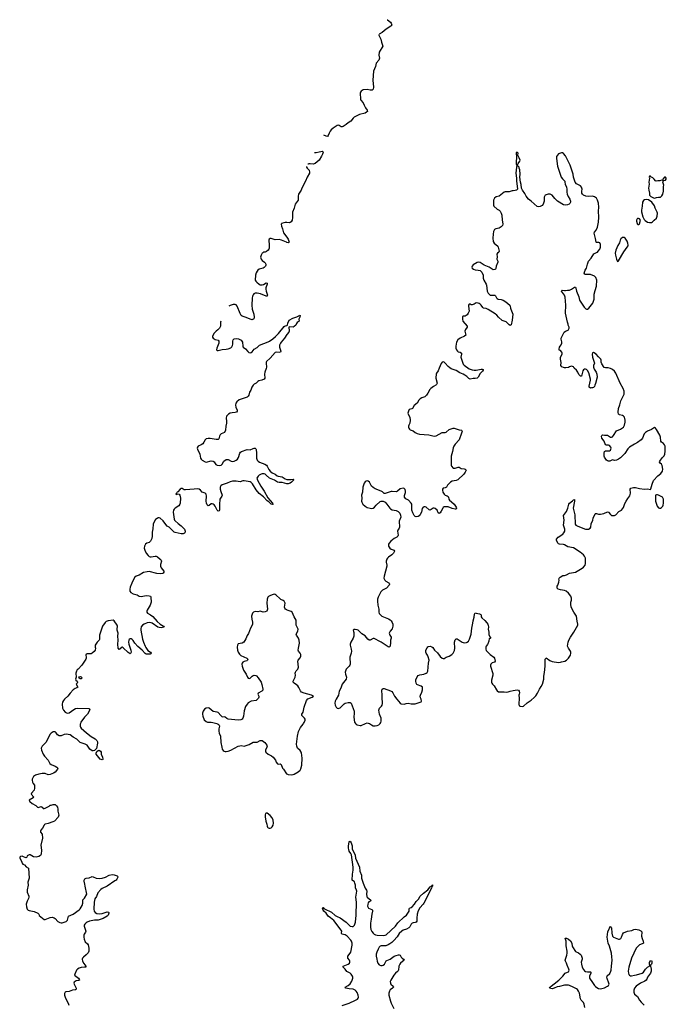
# Model space of a CAD drawing. Header units: inches. Extents: x 1550860 to 1685816, y 509127 to 640511.
# Tile 8 of 91: x 1564660 to 1577589, y 544385 to 564081. Entities that reach past the tile are written whole.
import ezdxf

# ---------------------------------------------------------------- set-up
doc = ezdxf.new("R2010")
doc.units = ezdxf.units.IN
doc.header["$MEASUREMENT"] = 0
for name, color, linetype in [('B5564', 7, 'Continuous'), ('B5565', 7, 'Continuous'), ('B5566', 7, 'Continuous'), ('B5574', 7, 'Continuous'), ('B5575', 7, 'Continuous'), ('B5576', 7, 'Continuous')]:
    doc.layers.add(name, color=color, linetype=linetype)

msp = doc.modelspace()

# ---------------------------------------------------------------- linework, layer by layer
at = {"layer": 'B5564', "color": 6}
for points, elevation in [([(1565875, 550000), (1565872, 549990), (1565870, 549950), (1565876, 549930), (1565890, 549908), (1565945, 549865), (1565996, 549816), (1566090, 549741), (1566170, 549697), (1566204, 549664), (1566216, 549636), (1566218, 549610), (1566195, 549505), (1566179, 549481), (1566156, 549464), (1566130, 549458), (1566110, 549459), (1566065, 549490), (1566010, 549570), (1565970, 549591), (1565870, 549622), (1565804, 549690), (1565730, 549730), (1565670, 549773), (1565630, 549785), (1565589, 549791), (1565550, 549782), (1565490, 549758), (1565450, 549757), (1565414, 549774), (1565390, 549814), (1565370, 549834), (1565350, 549839), (1565327, 549833), (1565291, 549810), (1565270, 549789), (1565214, 549690), (1565190, 549630), (1565111, 549550), (1565091, 549510), (1565098, 549470), (1565132, 549392), (1565158, 549350), (1565232, 549272), (1565262, 549202), (1565290, 549180), (1565370, 549150), (1565405, 549130), (1565421, 549110), (1565416, 549090), (1565370, 549029), (1565338, 549010), (1565270, 548985), (1565230, 548977), (1565170, 548999), (1565110, 549002), (1565045, 548990), (1564978, 548970), (1564936, 548944), (1564911, 548890), (1564908, 548870), (1564915, 548830), (1564930, 548799), (1564953, 548770), (1564959, 548710), (1564950, 548670), (1564893, 548610), (1564889, 548590), (1564946, 548530), (1564927, 548513), (1564851, 548470), (1564854, 548450), (1564860, 548440), (1564910, 548399), (1564980, 548360), (1565018, 548330), (1565030, 548325), (1565050, 548327), (1565070, 548338), (1565090, 548341), (1565110, 548326), (1565130, 548302), (1565150, 548303), (1565170, 548311), (1565248, 548350), (1565270, 548372), (1565290, 548371), (1565330, 548383), (1565370, 548379), (1565397, 548357), (1565414, 548330), (1565425, 548290), (1565426, 548250), (1565442, 548170), (1565439, 548150), (1565430, 548129), (1565353, 548050), (1565324, 548036), (1565230, 548005), (1565171, 547990), (1565159, 547981), (1565149, 547971), (1565113, 547907), (1565082, 547870), (1565074, 547850), (1565075, 547830), (1565108, 547788), (1565113, 547710), (1565080, 547570), (1565094, 547470), (1565090, 547390), (1565076, 547364), (1565041, 547339), (1564990, 547326), (1564937, 547337), (1564870, 547373), (1564850, 547376), (1564810, 547355), (1564803, 547330), (1564790, 547317), (1564770, 547321), (1564738, 547338), (1564710, 547346), (1564679, 547341), (1564661, 547330), (1564660, 547310), (1564698, 547250), (1564711, 547211), (1564726, 547190), (1564755, 547175), (1564790, 547134), (1564833, 547110), (1564848, 546910), (1564824, 546830), (1564830, 546770), (1564808, 546672), (1564808, 546652), (1564811, 546629), (1564842, 546550), (1564843, 546530), (1564838, 546502), (1564810, 546450), (1564792, 546390), (1564793, 546333), (1564810, 546291), (1564831, 546271), (1564850, 546259), (1564950, 546244), (1565025, 546210), (1565043, 546190), (1565050, 546165), (1565150, 546083), (1565170, 546081), (1565270, 546122), (1565308, 546128), (1565330, 546125), (1565350, 546117), (1565370, 546102), (1565424, 546044), (1565461, 546021), (1565490, 546014), (1565510, 546014), (1565550, 546025), (1565590, 546044), (1565615, 546070), (1565639, 546150), (1565730, 546190), (1565850, 546272), (1565870, 546292), (1565910, 546359), (1565926, 546410), (1565926, 546474), (1565953, 546507), (1566003, 546590), (1565968, 546748), (1565963, 546790), (1565947, 546850), (1565949, 546871), (1565965, 546895), (1565990, 546908), (1566050, 546917), (1566110, 546941), (1566130, 546938), (1566190, 546909), (1566250, 546904), (1566310, 546908), (1566373, 546927), (1566450, 546971), (1566510, 546980), (1566550, 546976), (1566610, 546955), (1566619, 546950), (1566625, 546930), (1566605, 546890), (1566587, 546870), (1566562, 546858), (1566407, 546750), (1566310, 546701), (1566281, 546679), (1566224, 546616), (1566198, 546542), (1566163, 546497), (1566146, 546430), (1566144, 546290), (1566150, 546250), (1566170, 546219), (1566203, 546203), (1566255, 546195), (1566310, 546200), (1566412, 546232), (1566438, 546230), (1566444, 546224), (1566445, 546210), (1566428, 546170), (1566408, 546150), (1566330, 546100), (1566230, 546070), (1566154, 546066), (1566053, 546047), (1566012, 546030), (1565990, 546014), (1565963, 545990), (1565952, 545970), (1565949, 545950), (1565954, 545930), (1565980, 545850), (1565976, 545830), (1565949, 545791), (1565943, 545770), (1565941, 545730), (1565946, 545690), (1565970, 545638), (1566016, 545596), (1566030, 545574), (1566045, 545505), (1566043, 545450), (1566030, 545416), (1565990, 545373), (1565933, 545330), (1565915, 545310), (1565907, 545290), (1565913, 545250), (1565942, 545202), (1565983, 545150), (1565983, 545130), (1565955, 545125), (1565890, 545124), (1565848, 545110), (1565818, 545090), (1565799, 545070), (1565761, 544990), (1565757, 544970), (1565835, 544910), (1565850, 544890), (1565854, 544870), (1565838, 544862), (1565790, 544855), (1565750, 544829), (1565744, 544810), (1565748, 544790), (1565787, 544710), (1565790, 544690), (1565782, 544678), (1565768, 544672), (1565715, 544665), (1565650, 544644), (1565583, 544637), (1565567, 544630), (1565557, 544603), (1565558, 544570), (1565577, 544510), (1565629, 544409), (1565643, 544370)], 600), ([(1568604, 550000), (1568610, 549998), (1568630, 549988), (1568651, 549970), (1568656, 549950), (1568644, 549896), (1568641, 549850), (1568650, 549810), (1568676, 549750), (1568681, 549621), (1568705, 549530), (1568711, 549490), (1568730, 549461), (1568748, 549448), (1568770, 549441), (1568790, 549440), (1568831, 549451), (1568881, 549470), (1569030, 549548), (1569061, 549559), (1569090, 549563), (1569150, 549552), (1569170, 549555), (1569250, 549582), (1569330, 549627), (1569350, 549632), (1569410, 549630), (1569470, 549661), (1569490, 549665), (1569510, 549660), (1569564, 549624), (1569602, 549570), (1569605, 549550), (1569600, 549530), (1569578, 549470), (1569576, 549450), (1569584, 549430), (1569630, 549392), (1569693, 549353), (1569726, 549326), (1569772, 549272), (1569791, 549230), (1569817, 549197), (1569830, 549188), (1569870, 549194), (1569890, 549181), (1569912, 549112), (1569932, 549092), (1569998, 548998), (1570000, 548997)], 700)]:
    msp.add_lwpolyline(points, dxfattribs=dict(at, elevation=elevation))
for points, elevation in [([(1566310, 549273), (1566270, 549292), (1566188, 549388), (1566188, 549412), (1566200, 549440), (1566230, 549465), (1566250, 549466), (1566273, 549450), (1566288, 549430), (1566292, 549390), (1566319, 549330), (1566323, 549290), (1566320, 549280)], 600), ([(1569588, 548212), (1569577, 548203), (1569565, 548175), (1569566, 548135), (1569584, 548050), (1569604, 547990), (1569610, 547950), (1569618, 547930), (1569630, 547917), (1569650, 547908), (1569670, 547909), (1569690, 547918), (1569710, 547934), (1569730, 547970), (1569735, 548010), (1569727, 548070), (1569710, 548115), (1569670, 548163), (1569610, 548209)], 700)]:
    msp.add_lwpolyline(points, close=True, dxfattribs=dict(at, elevation=elevation))
at = {"layer": 'B5565', "color": 6}
for points, elevation in [([(1569895, 560000), (1569886, 559990), (1569893, 559950), (1569916, 559896), (1569938, 559818), (1570000, 559730)], 600), ([(1570000, 559626), (1569992, 559628), (1569893, 559673), (1569850, 559686), (1569770, 559680), (1569690, 559705), (1569670, 559707), (1569650, 559693), (1569643, 559670), (1569650, 559570), (1569649, 559511), (1569639, 559490), (1569625, 559470), (1569596, 559444), (1569570, 559434), (1569532, 559428), (1569520, 559420), (1569509, 559410), (1569485, 559370), (1569477, 559330), (1569485, 559290), (1569505, 559265), (1569553, 559233), (1569570, 559216), (1569579, 559190), (1569580, 559170), (1569574, 559150), (1569550, 559121), (1569530, 559110), (1569451, 559089), (1569425, 559070), (1569410, 559052), (1569390, 559016), (1569374, 558970), (1569371, 558870), (1569379, 558850), (1569399, 558830), (1569450, 558789), (1569470, 558779), (1569490, 558776), (1569510, 558778), (1569534, 558786), (1569590, 558817), (1569610, 558812), (1569610, 558788), (1569584, 558716), (1569581, 558690), (1569587, 558650), (1569609, 558590), (1569613, 558570), (1569610, 558559), (1569606, 558554), (1569590, 558550), (1569477, 558597), (1569408, 558612), (1569369, 558611), (1569344, 558596), (1569330, 558580), (1569318, 558550), (1569310, 558510), (1569302, 558370), (1569310, 558290), (1569345, 558190), (1569348, 558132), (1569340, 558100), (1569332, 558088), (1569318, 558082), (1569310, 558080), (1569290, 558085), (1569170, 558134), (1569110, 558150), (1569090, 558166), (1569070, 558203), (1569010, 558350), (1568990, 558375), (1568970, 558384), (1568930, 558382), (1568870, 558362), (1568845, 558348)], 600), ([(1568681, 558053), (1568676, 558030), (1568672, 557948), (1568657, 557910), (1568625, 557875), (1568590, 557849), (1568551, 557810), (1568516, 557750), (1568516, 557730), (1568531, 557710), (1568570, 557685), (1568628, 557668), (1568641, 557650), (1568639, 557610), (1568599, 557510), (1568598, 557478), (1568610, 557465), (1568630, 557463), (1568710, 557486), (1568790, 557489), (1568830, 557495), (1568884, 557516), (1568904, 557536), (1568918, 557562), (1568924, 557590), (1568921, 557650), (1568930, 557678), (1568950, 557697), (1568990, 557705), (1569036, 557696), (1569091, 557670), (1569114, 557630), (1569120, 557550), (1569128, 557528), (1569177, 557497), (1569223, 557443), (1569245, 557425), (1569270, 557419), (1569290, 557424), (1569310, 557439), (1569351, 557489), (1569410, 557527), (1569452, 557568), (1569630, 557635), (1569657, 557650), (1569721, 557699), (1569774, 557746), (1569833, 557807), (1569950, 557946), (1569970, 557958), (1570000, 557965)], 600), ([(1570000, 557782), (1569999, 557781), (1569953, 557710), (1569887, 557633), (1569872, 557610), (1569858, 557570), (1569856, 557530), (1569880, 557450), (1569876, 557430), (1569850, 557424), (1569790, 557430), (1569770, 557422), (1569670, 557311), (1569597, 557243), (1569590, 557230), (1569589, 557210), (1569597, 557130), (1569590, 557101), (1569559, 557030), (1569555, 556990), (1569563, 556910), (1569550, 556890), (1569501, 556870), (1569442, 556858), (1569419, 556841), (1569390, 556812), (1569350, 556791), (1569326, 556770), (1569301, 556730), (1569282, 556670), (1569257, 556630), (1569244, 556570), (1569231, 556549), (1569207, 556533), (1569130, 556503), (1569050, 556476), (1569001, 556439), (1568984, 556410), (1568977, 556370), (1568982, 556330), (1569007, 556270), (1569010, 556250), (1568997, 556230), (1568970, 556222), (1568910, 556219), (1568871, 556209), (1568832, 556188), (1568798, 556150), (1568789, 556110), (1568798, 556050), (1568798, 556010), (1568781, 555950), (1568773, 555867), (1568754, 555826), (1568690, 555794), (1568670, 555779), (1568654, 555750), (1568644, 555696), (1568630, 555682), (1568590, 555683), (1568470, 555704), (1568430, 555705), (1568390, 555697), (1568370, 555678), (1568345, 555630), (1568320, 555600), (1568290, 555574), (1568231, 555550), (1568216, 555530), (1568210, 555510), (1568219, 555470), (1568250, 555424), (1568264, 555390), (1568278, 555310), (1568288, 555288), (1568309, 555270), (1568370, 555236), (1568390, 555232), (1568490, 555254), (1568530, 555253), (1568550, 555236), (1568566, 555206), (1568585, 555185), (1568610, 555169), (1568650, 555162), (1568690, 555173), (1568710, 555192), (1568745, 555250), (1568790, 555281), (1568810, 555286), (1568830, 555283), (1568889, 555249), (1568910, 555244), (1568950, 555249), (1568990, 555267), (1569014, 555290), (1569035, 555325), (1569063, 555410), (1569078, 555430), (1569096, 555444), (1569210, 555485), (1569270, 555476), (1569330, 555505), (1569350, 555510), (1569368, 555508), (1569379, 555499), (1569386, 555486), (1569398, 555410), (1569393, 555350), (1569396, 555310), (1569410, 555270), (1569428, 555248), (1569455, 555230), (1569561, 555190), (1569592, 555172), (1569609, 555149), (1569643, 555083), (1569669, 555049), (1569710, 555018), (1569770, 554987), (1569810, 554958), (1569830, 554949), (1569910, 554935), (1569970, 554896), (1570000, 554885)], 600), ([(1570000, 554800), (1569910, 554825), (1569850, 554824), (1569818, 554830), (1569753, 554873), (1569658, 554910), (1569590, 554973), (1569570, 554988), (1569550, 554996), (1569510, 554998), (1569487, 554993), (1569450, 554972), (1569427, 554950), (1569412, 554930), (1569405, 554910), (1569414, 554870), (1569483, 554750), (1569550, 554648), (1569619, 554519), (1569716, 554410), (1569716, 554396), (1569725, 554390), (1569714, 554386), (1569690, 554392), (1569670, 554407), (1569639, 554439), (1569610, 554459), (1569538, 554538), (1569446, 554606), (1569390, 554676), (1569314, 554794), (1569290, 554822), (1569270, 554836), (1569230, 554846), (1569150, 554856), (1569125, 554855), (1569070, 554835), (1568990, 554850), (1568913, 554847), (1568870, 554836), (1568810, 554808), (1568710, 554779), (1568682, 554758), (1568669, 554730), (1568671, 554690), (1568682, 554642), (1568706, 554570), (1568703, 554550), (1568672, 554510), (1568664, 554490), (1568655, 554385), (1568653, 554270), (1568646, 554254), (1568631, 554249), (1568607, 554270), (1568570, 554350), (1568550, 554376), (1568530, 554391), (1568510, 554396), (1568490, 554395), (1568450, 554365), (1568430, 554358), (1568410, 554378), (1568397, 554410), (1568388, 554450), (1568394, 554550), (1568388, 554590), (1568370, 554613), (1568307, 554627), (1568274, 554670), (1568250, 554690), (1568210, 554695), (1568150, 554687), (1567975, 554675), (1567950, 554677), (1567910, 554701), (1567890, 554704), (1567870, 554693), (1567823, 554637), (1567812, 554630), (1567805, 554615), (1567790, 554606), (1567785, 554590), (1567790, 554582), (1567806, 554590), (1567806, 554594), (1567847, 554593), (1567865, 554570), (1567873, 554513), (1567866, 554410), (1567864, 554390), (1567844, 554356), (1567770, 554310), (1567749, 554290), (1567736, 554270), (1567732, 554228), (1567746, 554090), (1567756, 554070), (1567770, 554056), (1567830, 554001), (1567890, 553954), (1567956, 553890), (1567970, 553850), (1567962, 553818), (1567953, 553807), (1567930, 553798), (1567890, 553795), (1567770, 553820), (1567750, 553833), (1567651, 553930), (1567612, 553952), (1567581, 553981), (1567530, 554055), (1567472, 554110), (1567450, 554117), (1567430, 554114), (1567410, 554106), (1567378, 554082), (1567346, 554034), (1567329, 553990), (1567323, 553897), (1567310, 553830), (1567312, 553750), (1567299, 553701), (1567276, 553650), (1567264, 553636), (1567250, 553626), (1567199, 553610), (1567176, 553590), (1567153, 553550), (1567149, 553510), (1567161, 553470), (1567190, 553410), (1567230, 553360), (1567250, 553342), (1567270, 553335), (1567290, 553335), (1567370, 553353), (1567390, 553352), (1567418, 553338), (1567472, 553290), (1567486, 553270), (1567493, 553250), (1567474, 553186), (1567473, 553150), (1567490, 553117), (1567544, 553050), (1567544, 553030), (1567528, 553012), (1567515, 553005), (1567470, 552999), (1567404, 553004), (1567250, 553040), (1567210, 553039), (1567134, 553026), (1567047, 552970), (1566990, 552948), (1566956, 552924), (1566902, 552810), (1566871, 552730), (1566861, 552690), (1566861, 552650), (1566882, 552622), (1566930, 552599), (1567010, 552577), (1567050, 552548), (1567090, 552544), (1567190, 552565), (1567250, 552558), (1567273, 552550), (1567282, 552530), (1567287, 552430), (1567283, 552410), (1567266, 552370), (1567208, 552270), (1567201, 552250), (1567204, 552230), (1567217, 552210), (1567277, 552177), (1567321, 552141), (1567410, 552042), (1567468, 551988), (1567536, 551950), (1567548, 551930), (1567490, 551919), (1567450, 551920), (1567425, 551930), (1567310, 552007), (1567290, 552016), (1567250, 552023), (1567210, 552015), (1567150, 551990), (1567113, 551967), (1567087, 551933), (1567081, 551899), (1567084, 551870), (1567119, 551690), (1567137, 551630), (1567167, 551550), (1567182, 551522), (1567225, 551465), (1567274, 551430), (1567289, 551410), (1567283, 551397), (1567271, 551389), (1567210, 551388), (1567190, 551391), (1567170, 551400), (1567107, 551470), (1567022, 551542), (1566964, 551610), (1566930, 551664), (1566910, 551683), (1566886, 551694), (1566870, 551696), (1566850, 551684), (1566842, 551670), (1566838, 551630), (1566842, 551590), (1566872, 551512), (1566883, 551470), (1566886, 551430), (1566877, 551403), (1566870, 551398), (1566830, 551422), (1566730, 551515), (1566710, 551529), (1566690, 551526), (1566670, 551499), (1566650, 551484), (1566631, 551511), (1566622, 551590), (1566630, 551670), (1566621, 551750), (1566630, 551810), (1566611, 551871), (1566610, 551890), (1566618, 551950), (1566610, 551970), (1566550, 552055), (1566530, 552070), (1566430, 552056), (1566390, 552040), (1566370, 552026), (1566316, 551950), (1566293, 551890), (1566258, 551770), (1566254, 551750), (1566255, 551685), (1566248, 551670), (1566210, 551630), (1566169, 551570), (1566167, 551530), (1566174, 551510), (1566170, 551470), (1566150, 551444), (1566110, 551410), (1566090, 551399), (1566010, 551398), (1565991, 551390), (1565981, 551370), (1565990, 551330), (1565990, 551310), (1565981, 551290), (1565903, 551170), (1565830, 551089), (1565810, 551079), (1565794, 551050), (1565786, 551010), (1565788, 550930), (1565779, 550890), (1565785, 550870), (1565808, 550850), (1565813, 550830), (1565808, 550812), (1565791, 550790), (1565825, 550730), (1565804, 550716), (1565770, 550703), (1565730, 550673), (1565670, 550612), (1565622, 550550), (1565557, 550490), (1565536, 550464), (1565518, 550430), (1565512, 550390), (1565517, 550310), (1565533, 550270), (1565568, 550230), (1565610, 550207), (1565650, 550216), (1565740, 550280), (1565779, 550301), (1565810, 550310), (1566045, 550305), (1566058, 550298), (1566062, 550290), (1566051, 550251), (1566014, 550190), (1565999, 550170), (1565954, 550126), (1565884, 550030), (1565875, 550000)], 600), ([(1570000, 552274), (1569974, 552290), (1569961, 552310), (1569957, 552330), (1569967, 552410), (1569951, 552450), (1569930, 552465), (1569884, 552484), (1569860, 552500), (1569790, 552572), (1569770, 552584), (1569750, 552587), (1569710, 552578), (1569661, 552559), (1569636, 552544), (1569624, 552530), (1569611, 552490), (1569601, 552410), (1569610, 552350), (1569613, 552287), (1569611, 552269), (1569600, 552250), (1569570, 552234), (1569531, 552231), (1569470, 552247), (1569423, 552237), (1569370, 552241), (1569336, 552230), (1569316, 552210), (1569306, 552190), (1569296, 552150), (1569300, 552090), (1569318, 552030), (1569316, 551990), (1569304, 551956), (1569272, 551908), (1569236, 551804), (1569210, 551765), (1569181, 551699), (1569139, 551630), (1569110, 551610), (1569030, 551593), (1569013, 551567), (1569009, 551530), (1569012, 551470), (1569026, 551430), (1569052, 551390), (1569084, 551364), (1569203, 551310), (1569219, 551290), (1569214, 551270), (1569201, 551259), (1569150, 551244), (1569122, 551230), (1569109, 551210), (1569103, 551190), (1569108, 551150), (1569132, 551070), (1569186, 550986), (1569214, 550930), (1569230, 550910), (1569250, 550904), (1569270, 550910), (1569310, 550950), (1569330, 550962), (1569350, 550966), (1569382, 550962), (1569394, 550954), (1569430, 550917), (1569488, 550828), (1569504, 550784), (1569523, 550690), (1569521, 550670), (1569499, 550650), (1569428, 550610), (1569423, 550590), (1569441, 550550), (1569443, 550530), (1569433, 550510), (1569390, 550465), (1569290, 550448), (1569230, 550415), (1569210, 550392), (1569177, 550343), (1569146, 550254), (1569133, 550150), (1569122, 550110), (1569110, 550090), (1569085, 550075), (1569030, 550069), (1568830, 550091), (1568802, 550102), (1568770, 550130), (1568750, 550135), (1568730, 550132), (1568710, 550135), (1568680, 550160), (1568630, 550223), (1568610, 550231), (1568530, 550241), (1568450, 550306), (1568430, 550313), (1568390, 550311), (1568357, 550290), (1568330, 550250), (1568314, 550210), (1568312, 550190), (1568321, 550150), (1568350, 550079), (1568390, 550040), (1568412, 550032), (1568490, 550032), (1568525, 550025), (1568604, 550000)], 700)]:
    msp.add_lwpolyline(points, dxfattribs=dict(at, elevation=elevation))
at = {"layer": 'B5565', "color": 6, "elevation": 600}
msp.add_lwpolyline([(1565870, 550898), (1565850, 550910), (1565846, 550934), (1565870, 550944), (1565890, 550936), (1565897, 550930), (1565905, 550910), (1565890, 550899)], close=True, dxfattribs=at)
at = {"layer": 'B5566', "color": 6, "elevation": 600}
msp.add_lwpolyline([(1570000, 560022), (1569970, 560023), (1569941, 560019), (1569897, 560003), (1569895, 560000)], dxfattribs=at)
at = {"layer": 'B5574', "color": 6}
for points, elevation in [([(1570000, 548997), (1570030, 548983), (1570090, 548974), (1570130, 548980), (1570150, 548989), (1570230, 549036), (1570268, 549070), (1570282, 549098), (1570302, 549170), (1570306, 549310), (1570294, 549414), (1570290, 549430), (1570270, 549461), (1570212, 549512), (1570201, 549550), (1570197, 549590), (1570212, 549748), (1570238, 549842), (1570255, 549885), (1570276, 549924), (1570330, 549988), (1570337, 550000)], 700), ([(1571377, 550000), (1571387, 549987), (1571410, 549973), (1571470, 549964), (1571490, 549965), (1571575, 550000)], 700), ([(1571654, 550000), (1571693, 549973), (1571730, 549957), (1571770, 549954), (1571810, 549962), (1571843, 549977), (1571864, 549996), (1571867, 550000)], 700), ([(1571110, 544361), (1571247, 544410), (1571374, 544466), (1571413, 544490), (1571428, 544510), (1571435, 544530), (1571429, 544570), (1571410, 544623), (1571391, 544650), (1571370, 544666), (1571326, 544686), (1571250, 544693), (1571181, 544710), (1571167, 544730), (1571230, 544763), (1571270, 544796), (1571304, 544850), (1571323, 544910), (1571322, 544930), (1571316, 544950), (1571291, 544990), (1571270, 545010), (1571202, 545042), (1571169, 545090), (1571127, 545130), (1571127, 545133), (1571128, 545150), (1571230, 545185), (1571257, 545210), (1571264, 545230), (1571264, 545250), (1571256, 545270), (1571224, 545310), (1571219, 545330), (1571224, 545350), (1571271, 545410), (1571281, 545430), (1571308, 545570), (1571308, 545610), (1571293, 545650), (1571281, 545670), (1571210, 545751), (1571170, 545775), (1571102, 545790), (1571095, 545810), (1571098, 545850), (1571091, 545871), (1570940, 546060), (1570877, 546117), (1570831, 546150), (1570813, 546170), (1570790, 546209), (1570741, 546250), (1570727, 546270), (1570712, 546310), (1570721, 546319), (1570730, 546319), (1570744, 546304), (1570782, 546282), (1570870, 546244), (1570893, 546230), (1570970, 546162), (1571010, 546140), (1571070, 546117), (1571187, 546030), (1571238, 545978), (1571271, 545951), (1571310, 545939), (1571330, 545943), (1571354, 545966), (1571370, 546005), (1571375, 546030), (1571387, 546167), (1571396, 546430), (1571384, 546530), (1571397, 546610), (1571398, 546650), (1571395, 546670), (1571377, 546717), (1571373, 546770), (1571363, 546810), (1571352, 546832), (1571310, 546870), (1571314, 546990), (1571325, 547070), (1571327, 547130), (1571292, 547372), (1571282, 547402), (1571249, 547450), (1571244, 547484), (1571233, 547510), (1571233, 547550), (1571247, 547633), (1571250, 547644), (1571254, 547645), (1571270, 547646), (1571290, 547612), (1571306, 547554), (1571305, 547510), (1571311, 547490), (1571350, 547417), (1571366, 547370), (1571375, 547310), (1571454, 547130), (1571464, 547050), (1571497, 546970), (1571497, 546910), (1571525, 546810), (1571567, 546710), (1571595, 546670), (1571599, 546650), (1571594, 546590), (1571603, 546543), (1571610, 546528), (1571683, 546470), (1571676, 546450), (1571644, 546436), (1571625, 546415), (1571618, 546390), (1571617, 546350), (1571625, 546325), (1571636, 546310), (1571702, 546282), (1571715, 546270), (1571715, 546250), (1571700, 546190), (1571691, 546091), (1571677, 546010), (1571674, 545930), (1571684, 545884), (1571701, 545841), (1571726, 545806), (1571750, 545786), (1571774, 545774), (1571807, 545767), (1571930, 545761), (1571970, 545766), (1571990, 545778), (1572173, 545950), (1572223, 546017), (1572347, 546133), (1572393, 546170), (1572437, 546230), (1572446, 546250), (1572446, 546294), (1572453, 546307), (1572490, 546322), (1572510, 546337), (1572553, 546387), (1572590, 546443), (1572631, 546489), (1572670, 546551), (1572734, 546610), (1572822, 546678), (1572870, 546732), (1572881, 546739), (1572890, 546754), (1572903, 546757), (1572907, 546770), (1572913, 546773), (1572913, 546750), (1572903, 546737), (1572894, 546710), (1572740, 546410), (1572727, 546390), (1572663, 546317), (1572626, 546254), (1572609, 546190), (1572599, 546110), (1572598, 546050), (1572590, 546030), (1572570, 546019), (1572530, 546016), (1572510, 546007), (1572490, 545986), (1572464, 545936), (1572444, 545916), (1572395, 545890), (1572330, 545868), (1572302, 545850), (1572250, 545799), (1572206, 545734), (1572140, 545660), (1572098, 545622), (1572063, 545597), (1572030, 545576), (1571984, 545556), (1571950, 545552), (1571890, 545557), (1571870, 545548), (1571850, 545527), (1571825, 545490), (1571798, 545430), (1571786, 545390), (1571786, 545350), (1571802, 545290), (1571806, 545250), (1571819, 545210), (1571850, 545172), (1571879, 545159), (1571910, 545163), (1571930, 545171), (1571953, 545190), (1571988, 545252), (1571999, 545261), (1572070, 545286), (1572150, 545346), (1572190, 545363), (1572236, 545376), (1572250, 545376), (1572267, 545367), (1572288, 545328), (1572310, 545306), (1572336, 545290), (1572346, 545270), (1572275, 545210), (1572259, 545190), (1572240, 545150), (1572236, 545070), (1572230, 545058), (1572217, 545043), (1572171, 545009), (1572138, 544970), (1572078, 544870), (1572070, 544842), (1572072, 544810), (1572084, 544790), (1572130, 544750), (1572131, 544730), (1572116, 544710), (1572070, 544674), (1572053, 544650), (1572041, 544610), (1572041, 544570), (1572072, 544450), (1572087, 544410), (1572140, 544300)], 600), ([(1575957, 544323), (1575945, 544390), (1575930, 544424), (1575888, 544470), (1575874, 544494), (1575851, 544610), (1575835, 544650), (1575810, 544684), (1575790, 544697), (1575729, 544729), (1575650, 544763), (1575630, 544769), (1575589, 544771), (1575550, 544769), (1575450, 544742), (1575405, 544735), (1575350, 544707), (1575310, 544698), (1575279, 544699), (1575256, 544710), (1575264, 544730), (1575285, 544750), (1575350, 544794), (1575438, 544870), (1575518, 544950), (1575565, 545010), (1575610, 545026), (1575630, 545038), (1575641, 545050), (1575647, 545070), (1575641, 545090), (1575607, 545167), (1575594, 545210), (1575573, 545250), (1575569, 545270), (1575578, 545310), (1575602, 545370), (1575606, 545410), (1575604, 545450), (1575586, 545554), (1575585, 545650), (1575564, 545710), (1575591, 545710), (1575630, 545689), (1575670, 545653), (1575698, 545610), (1575708, 545550), (1575715, 545535), (1575770, 545444), (1575835, 545415), (1575869, 545389), (1575886, 545366), (1575908, 545310), (1575907, 545290), (1575889, 545230), (1575893, 545190), (1575909, 545129), (1575930, 545082), (1575952, 545052), (1575970, 545042), (1576010, 545035), (1576070, 545036), (1576079, 545030), (1576082, 545010), (1576054, 544950), (1576050, 544930), (1576053, 544910), (1576064, 544890), (1576101, 544841), (1576150, 544764), (1576170, 544743), (1576199, 544719), (1576230, 544703), (1576270, 544697), (1576350, 544715), (1576414, 544746), (1576430, 544759), (1576444, 544790), (1576443, 544810), (1576404, 544904), (1576399, 544930), (1576408, 544952), (1576459, 545001), (1576482, 545050), (1576487, 545070), (1576490, 545150), (1576507, 545270), (1576503, 545337), (1576490, 545407), (1576450, 545550), (1576425, 545605), (1576404, 545730), (1576422, 545838), (1576450, 545909), (1576470, 545939), (1576487, 545927), (1576490, 545918), (1576498, 545810), (1576511, 545751), (1576530, 545730), (1576630, 545691), (1576651, 545689), (1576679, 545701), (1576694, 545726), (1576710, 545782), (1576730, 545812), (1576810, 545846), (1576897, 545863), (1576937, 545883), (1576972, 545888), (1577038, 545878), (1577078, 545858), (1577097, 545837), (1577099, 545810), (1577092, 545770), (1577093, 545750), (1577103, 545703), (1577125, 545650), (1577130, 545610), (1577108, 545592), (1577050, 545572), (1576986, 545510), (1576894, 545310), (1576841, 545130), (1576829, 545050), (1576833, 545010), (1576841, 544981), (1576850, 544965), (1576870, 544957), (1576890, 544957), (1576950, 544970), (1576990, 544972), (1577105, 545010), (1577131, 545029), (1577170, 545085), (1577210, 545127), (1577262, 545158), (1577262, 545170), (1577250, 545190), (1577250, 545221), (1577270, 545252), (1577290, 545262), (1577302, 545250), (1577298, 545210), (1577290, 545189), (1577274, 545170), (1577271, 545150), (1577286, 545086), (1577285, 545050), (1577270, 545010), (1577216, 544930), (1577199, 544890), (1577184, 544870), (1577160, 544850), (1577070, 544805), (1576988, 544750), (1576955, 544710), (1576940, 544670), (1576939, 544630), (1576952, 544590), (1577010, 544543), (1577050, 544470), (1577083, 544430), (1577147, 544367)], 600)]:
    msp.add_lwpolyline(points, dxfattribs=dict(at, elevation=elevation))
at = {"layer": 'B5575', "color": 6}
for points, elevation in [([(1574317, 560000), (1574318, 559990), (1574313, 559967), (1574290, 559940), (1574246, 559914), (1574182, 559898), (1574157, 559883), (1574136, 559844), (1574124, 559790), (1574121, 559710), (1574130, 559647), (1574150, 559609), (1574221, 559550), (1574230, 559530), (1574244, 559450), (1574237, 559430), (1574213, 559410), (1574198, 559390), (1574205, 559335), (1574203, 559290), (1574218, 559250), (1574220, 559230), (1574190, 559150), (1574179, 559101), (1574172, 559088), (1574159, 559081), (1574130, 559080), (1574109, 559089), (1574050, 559130), (1573950, 559170), (1573870, 559223), (1573830, 559233), (1573810, 559226), (1573725, 559175), (1573704, 559150), (1573703, 559130), (1573710, 559112), (1573731, 559091), (1573770, 559077), (1573830, 559073), (1573864, 559064), (1573877, 559057), (1573902, 559030), (1573926, 558970), (1573928, 558910), (1573939, 558870), (1573987, 558790), (1573995, 558770), (1574010, 558650), (1574030, 558610), (1574049, 558590), (1574070, 558574), (1574090, 558568), (1574134, 558574), (1574159, 558570), (1574175, 558555), (1574195, 558515), (1574210, 558501), (1574230, 558491), (1574290, 558483), (1574330, 558470), (1574379, 558439), (1574463, 558370), (1574470, 558350), (1574473, 558310), (1574478, 558290), (1574518, 558190), (1574507, 558070), (1574490, 557979), (1574470, 557967), (1574450, 557979), (1574390, 558035), (1574310, 558067), (1574232, 558130), (1574200, 558170), (1574170, 558198), (1574030, 558285), (1573990, 558306), (1573934, 558314), (1573921, 558321), (1573889, 558370), (1573869, 558390), (1573850, 558401), (1573828, 558410), (1573790, 558415), (1573770, 558406), (1573750, 558389), (1573710, 558376), (1573690, 558379), (1573670, 558389), (1573650, 558389), (1573636, 558370), (1573631, 558350), (1573647, 558250), (1573630, 558209), (1573610, 558179), (1573590, 558161), (1573570, 558153), (1573530, 558149), (1573517, 558143), (1573511, 558129), (1573511, 558090), (1573523, 558050), (1573606, 557950), (1573608, 557930), (1573575, 557885), (1573563, 557850), (1573583, 557770), (1573554, 557750), (1573467, 557713), (1573422, 557678), (1573392, 557628), (1573380, 557550), (1573381, 557510), (1573395, 557475), (1573412, 557452), (1573430, 557439), (1573470, 557429), (1573492, 557410), (1573496, 557390), (1573478, 557330), (1573530, 557191), (1573550, 557169), (1573650, 557100), (1573710, 557077), (1573750, 557069), (1573790, 557068), (1573890, 557090), (1573910, 557090), (1573925, 557085), (1573927, 557070), (1573915, 557050), (1573870, 557002), (1573830, 556932), (1573810, 556912), (1573770, 556902), (1573730, 556901), (1573669, 556889), (1573641, 556901), (1573602, 556942), (1573560, 556970), (1573524, 556990), (1573458, 557018), (1573390, 557065), (1573290, 557100), (1573258, 557118), (1573226, 557146), (1573170, 557213), (1573150, 557230), (1573130, 557236), (1573110, 557230), (1573090, 557204), (1573044, 557110), (1573024, 557056), (1572991, 557010), (1572986, 556994), (1572980, 556910), (1573004, 556810), (1572995, 556785), (1572981, 556770), (1572936, 556744), (1572878, 556702), (1572859, 556681), (1572823, 556610), (1572796, 556570), (1572761, 556539), (1572703, 556517), (1572670, 556497), (1572644, 556470), (1572609, 556411), (1572550, 556367), (1572514, 556306), (1572502, 556298), (1572450, 556281), (1572431, 556250), (1572424, 556210), (1572428, 556192), (1572459, 556130), (1572469, 556071), (1572464, 556010), (1572442, 555970), (1572437, 555950), (1572436, 555930), (1572441, 555910), (1572451, 555890), (1572470, 555876), (1572530, 555857), (1572570, 555823), (1572610, 555802), (1572653, 555793), (1572840, 555780), (1572950, 555747), (1572990, 555756), (1573110, 555822), (1573170, 555826), (1573190, 555833), (1573250, 555885), (1573330, 555913), (1573350, 555913), (1573450, 555874), (1573491, 555871), (1573501, 555861), (1573506, 555850), (1573497, 555810), (1573446, 555674), (1573364, 555590), (1573338, 555550), (1573325, 555515), (1573317, 555443), (1573286, 555350), (1573290, 555310), (1573287, 555170), (1573291, 555150), (1573330, 555110), (1573370, 555107), (1573430, 555133), (1573450, 555128), (1573490, 555104), (1573550, 555097), (1573568, 555088), (1573587, 555070), (1573569, 555030), (1573540, 554990), (1573420, 554880), (1573390, 554862), (1573310, 554851), (1573271, 554830), (1573211, 554770), (1573191, 554730), (1573170, 554717), (1573130, 554709), (1573115, 554690), (1573111, 554670), (1573119, 554630), (1573145, 554590), (1573170, 554570), (1573210, 554554), (1573224, 554544), (1573233, 554530), (1573238, 554490), (1573251, 554470), (1573296, 554436), (1573344, 554390), (1573386, 554330), (1573397, 554310), (1573396, 554304), (1573388, 554292), (1573368, 554290), (1573310, 554305), (1573230, 554335), (1573190, 554339), (1573150, 554334), (1573130, 554323), (1573118, 554310), (1573090, 554247), (1573070, 554218), (1573050, 554206), (1573030, 554217), (1573009, 554270), (1572970, 554303), (1572950, 554309), (1572930, 554307), (1572870, 554269), (1572850, 554275), (1572790, 554327), (1572770, 554338), (1572750, 554338), (1572730, 554327), (1572710, 554301), (1572695, 554230), (1572670, 554180), (1572650, 554158), (1572630, 554144), (1572590, 554136), (1572570, 554145), (1572550, 554164), (1572519, 554219), (1572504, 554270), (1572501, 554370), (1572499, 554390), (1572490, 554409), (1572437, 554470), (1572380, 554500), (1572357, 554530), (1572356, 554564), (1572374, 554626), (1572376, 554650), (1572366, 554686), (1572350, 554703), (1572330, 554710), (1572270, 554694), (1572211, 554649), (1572190, 554640), (1572110, 554644), (1572090, 554641), (1571970, 554601), (1571950, 554606), (1571915, 554635), (1571888, 554650), (1571770, 554699), (1571725, 554725), (1571697, 554750), (1571653, 554830), (1571630, 554850), (1571610, 554855), (1571590, 554851), (1571570, 554836), (1571550, 554807), (1571532, 554768), (1571524, 554730), (1571515, 554630), (1571494, 554570), (1571499, 554510), (1571492, 554450), (1571498, 554430), (1571523, 554390), (1571566, 554350), (1571610, 554326), (1571670, 554309), (1571694, 554306), (1571730, 554310), (1571753, 554327), (1571790, 554372), (1571870, 554440), (1571890, 554450), (1571930, 554451), (1571970, 554427), (1572003, 554390), (1572059, 554310), (1572076, 554296), (1572110, 554277), (1572190, 554265), (1572226, 554246), (1572261, 554210), (1572276, 554170), (1572278, 554130), (1572249, 554050), (1572257, 553930), (1572250, 553910), (1572222, 553870), (1572216, 553850), (1572227, 553770), (1572219, 553750), (1572198, 553730), (1572150, 553701), (1572084, 553650), (1572048, 553610), (1572036, 553590), (1572036, 553550), (1572063, 553510), (1572090, 553490), (1572145, 553470), (1572155, 553450), (1572131, 553410), (1572102, 553378), (1572031, 553329), (1572012, 553310), (1571998, 553290), (1571986, 553250), (1571986, 553230), (1572002, 553170), (1572002, 553150), (1571949, 552950), (1571942, 552910), (1571959, 552870), (1571984, 552850), (1572039, 552819), (1572048, 552810), (1572055, 552790), (1572048, 552770), (1571992, 552710), (1571913, 552667), (1571882, 552638), (1571865, 552610), (1571830, 552530), (1571817, 552490), (1571812, 552450), (1571818, 552370), (1571844, 552290), (1571842, 552230), (1571850, 552204), (1571874, 552174), (1571903, 552150), (1572037, 552097), (1572070, 552076), (1572090, 552055), (1572110, 552023), (1572119, 551990), (1572121, 551950), (1572106, 551893), (1572067, 551850), (1572047, 551810), (1572059, 551770), (1572087, 551730), (1572087, 551710), (1572076, 551670), (1572076, 551624), (1572068, 551552), (1572050, 551529), (1572030, 551533), (1571885, 551630), (1571834, 551654), (1571790, 551683), (1571750, 551701), (1571730, 551702), (1571670, 551667), (1571650, 551670), (1571621, 551690), (1571570, 551756), (1571498, 551798), (1571450, 551852), (1571430, 551867), (1571410, 551876), (1571370, 551886), (1571350, 551884), (1571331, 551870), (1571343, 551823), (1571339, 551750), (1571325, 551710), (1571280, 551630), (1571266, 551590), (1571266, 551570), (1571289, 551490), (1571293, 551450), (1571288, 551410), (1571258, 551330), (1571266, 551190), (1571261, 551170), (1571249, 551150), (1571190, 551089), (1571169, 551030), (1571172, 550990), (1571192, 550928), (1571191, 550890), (1571109, 550790), (1571082, 550710), (1571048, 550650), (1571036, 550570), (1570986, 550490), (1570970, 550450), (1570962, 550410), (1570970, 550370), (1570990, 550331), (1571010, 550307), (1571030, 550304), (1571050, 550308), (1571070, 550319), (1571146, 550394), (1571170, 550408), (1571230, 550424), (1571270, 550422), (1571287, 550410), (1571348, 550248), (1571350, 550210), (1571340, 550130), (1571352, 550032), (1571377, 550000)], 700), ([(1571867, 550000), (1571879, 550021), (1571887, 550050), (1571887, 550110), (1571853, 550190), (1571841, 550270), (1571845, 550290), (1571854, 550306), (1571893, 550347), (1571906, 550370), (1571915, 550405), (1571906, 550526), (1571909, 550570), (1571898, 550662), (1571908, 550692), (1571930, 550702), (1571950, 550701), (1572074, 550654), (1572100, 550640), (1572119, 550619), (1572156, 550550), (1572199, 550490), (1572270, 550411), (1572290, 550397), (1572350, 550390), (1572390, 550403), (1572430, 550407), (1572490, 550398), (1572570, 550396), (1572685, 550435), (1572693, 550450), (1572686, 550490), (1572674, 550515), (1572670, 550550), (1572674, 550570), (1572703, 550630), (1572714, 550674), (1572717, 550710), (1572713, 550730), (1572689, 550750), (1572614, 550774), (1572602, 550782), (1572587, 550810), (1572580, 550850), (1572584, 550876), (1572610, 550938), (1572630, 550964), (1572662, 550978), (1572742, 550990), (1572790, 551007), (1572810, 551021), (1572822, 551050), (1572836, 551210), (1572846, 551270), (1572830, 551338), (1572813, 551370), (1572787, 551407), (1572779, 551430), (1572782, 551470), (1572805, 551515), (1572823, 551537), (1572837, 551543), (1572870, 551548), (1572899, 551539), (1572920, 551520), (1572956, 551470), (1573017, 551417), (1573070, 551340), (1573110, 551310), (1573130, 551304), (1573150, 551306), (1573190, 551327), (1573250, 551347), (1573300, 551380), (1573330, 551410), (1573354, 551466), (1573360, 551510), (1573356, 551630), (1573366, 551674), (1573384, 551696), (1573390, 551699), (1573410, 551694), (1573510, 551629), (1573550, 551617), (1573596, 551624), (1573610, 551630), (1573633, 551650), (1573654, 551690), (1573689, 551790), (1573703, 551910), (1573722, 552010), (1573725, 552055), (1573748, 552130), (1573756, 552190), (1573770, 552213), (1573790, 552212), (1573855, 552195), (1573881, 552181), (1573889, 552170), (1573890, 552138), (1573899, 552119), (1573961, 552061), (1573999, 552019), (1574020, 551990), (1574029, 551970), (1574032, 551930), (1574027, 551890), (1574039, 551830), (1574043, 551783), (1574051, 551751), (1574072, 551730), (1574072, 551710), (1574070, 551706), (1574050, 551706), (1574042, 551650), (1574023, 551597), (1574017, 551583), (1573990, 551549), (1573983, 551530), (1573981, 551490), (1573990, 551463), (1574030, 551421), (1574065, 551385), (1574138, 551330), (1574156, 551310), (1574170, 551248), (1574153, 551227), (1574110, 551214), (1574078, 551190), (1574071, 551170), (1574071, 551150), (1574121, 551001), (1574119, 550970), (1574094, 550870), (1574091, 550830), (1574099, 550810), (1574114, 550790), (1574150, 550754), (1574194, 550674), (1574210, 550653), (1574234, 550634), (1574350, 550635), (1574390, 550631), (1574430, 550636), (1574470, 550650), (1574530, 550664), (1574610, 550673), (1574631, 550670), (1574650, 550650), (1574654, 550614), (1574650, 550590), (1574641, 550570), (1574644, 550510), (1574640, 550390), (1574650, 550359), (1574670, 550346), (1574710, 550342), (1574732, 550348), (1574810, 550417), (1574889, 550470), (1574950, 550520), (1574982, 550558), (1575013, 550607), (1575051, 550689), (1575090, 550744), (1575113, 550790), (1575139, 550890), (1575137, 550950), (1575155, 551025), (1575164, 551150), (1575165, 551255), (1575170, 551290), (1575177, 551303), (1575190, 551315), (1575262, 551262), (1575305, 551245), (1575430, 551224), (1575470, 551228), (1575490, 551237), (1575559, 551250), (1575590, 551270), (1575630, 551308), (1575670, 551370), (1575681, 551410), (1575681, 551430), (1575676, 551450), (1575631, 551510), (1575615, 551550), (1575626, 551630), (1575640, 551670), (1575670, 551730), (1575742, 551830), (1575819, 551970), (1575820, 551990), (1575806, 552050), (1575795, 552150), (1575739, 552230), (1575685, 552330), (1575678, 552390), (1575681, 552430), (1575692, 552470), (1575693, 552507), (1575677, 552550), (1575635, 552610), (1575587, 552650), (1575550, 552665), (1575476, 552676), (1575428, 552690), (1575409, 552711), (1575409, 552750), (1575422, 552770), (1575443, 552830), (1575449, 552869), (1575443, 552897), (1575448, 552910), (1575468, 552930), (1575520, 552960), (1575550, 552962), (1575590, 552974), (1575650, 553011), (1575770, 553033), (1575804, 553050), (1575909, 553110), (1575932, 553128), (1575964, 553170), (1575976, 553204), (1575974, 553290), (1575970, 553310), (1575952, 553350), (1575930, 553377), (1575867, 553430), (1575730, 553514), (1575619, 553539), (1575554, 553574), (1575530, 553582), (1575450, 553590), (1575435, 553595), (1575419, 553610), (1575394, 553670), (1575396, 553690), (1575424, 553730), (1575517, 553790), (1575543, 553817), (1575559, 553850), (1575557, 553890), (1575533, 553970), (1575546, 554070), (1575535, 554165), (1575595, 554245), (1575622, 554310), (1575643, 554390), (1575656, 554410), (1575710, 554459), (1575730, 554475), (1575750, 554482), (1575750, 554450), (1575728, 554310), (1575758, 554178), (1575769, 553990), (1575783, 553970), (1575819, 553950), (1575970, 553888), (1576030, 553891), (1576064, 553910), (1576077, 553930), (1576084, 553996), (1576119, 554070), (1576127, 554113), (1576164, 554196), (1576170, 554201), (1576190, 554202), (1576230, 554190), (1576270, 554190), (1576337, 554203), (1576410, 554237), (1576433, 554233), (1576470, 554181), (1576490, 554165), (1576550, 554162), (1576582, 554178), (1576638, 554242), (1576690, 554270), (1576730, 554323), (1576758, 554402), (1576789, 554450), (1576817, 554503), (1576861, 554559), (1576873, 554610), (1576869, 554690), (1576882, 554710), (1576930, 554722), (1576970, 554722), (1577050, 554705), (1577150, 554691), (1577210, 554696), (1577270, 554685), (1577279, 554700), (1577304, 554790), (1577334, 554866), (1577421, 554959), (1577479, 555001), (1577515, 555050), (1577522, 555090), (1577503, 555163), (1577490, 555190), (1577467, 555210), (1577454, 555230), (1577459, 555250), (1577504, 555316), (1577543, 555357), (1577559, 555390), (1577565, 555450), (1577564, 555550), (1577555, 555575), (1577530, 555605), (1577490, 555630), (1577481, 555650), (1577473, 555730), (1577458, 555770), (1577390, 555882), (1577370, 555909), (1577350, 555921), (1577330, 555912), (1577296, 555884), (1577211, 555850), (1577170, 555822), (1577146, 555794), (1577111, 555710), (1577084, 555676), (1577010, 555622), (1576950, 555593), (1576850, 555533), (1576822, 555498), (1576758, 555402), (1576670, 555318), (1576630, 555290), (1576590, 555270), (1576550, 555266), (1576510, 555275), (1576458, 555250), (1576430, 555250), (1576410, 555256), (1576390, 555270), (1576354, 555330), (1576347, 555350), (1576344, 555410), (1576356, 555444), (1576370, 555458), (1576450, 555457), (1576470, 555471), (1576486, 555510), (1576481, 555530), (1576450, 555563), (1576430, 555572), (1576390, 555568), (1576370, 555578), (1576344, 555650), (1576302, 555710), (1576293, 555747), (1576297, 555763), (1576310, 555775), (1576351, 555771), (1576410, 555773), (1576470, 555731), (1576490, 555727), (1576510, 555739), (1576530, 555763), (1576590, 555859), (1576670, 555893), (1576730, 555930), (1576753, 555970), (1576768, 556028), (1576768, 556068), (1576750, 556130), (1576730, 556152), (1576710, 556164), (1576655, 556175), (1576643, 556183), (1576633, 556193), (1576625, 556230), (1576633, 556307), (1576662, 556378), (1576681, 556459), (1576743, 556590), (1576745, 556650), (1576726, 556706), (1576666, 556810), (1576577, 557010), (1576550, 557052), (1576510, 557085), (1576470, 557104), (1576426, 557114), (1576376, 557116), (1576347, 557127), (1576298, 557198), (1576288, 557232), (1576288, 557270), (1576278, 557290), (1576230, 557334), (1576184, 557390), (1576130, 557422), (1576110, 557418), (1576108, 557392), (1576116, 557330), (1576151, 557210), (1576136, 557164), (1576136, 557130), (1576148, 557088), (1576187, 557030), (1576203, 556990), (1576207, 556930), (1576174, 556806), (1576158, 556770), (1576155, 556745), (1576130, 556722), (1576110, 556715), (1576090, 556718), (1576070, 556708), (1576046, 556730), (1576046, 556750), (1576076, 556870), (1576076, 556890), (1576037, 557017), (1576010, 557065), (1575990, 557081), (1575970, 557089), (1575951, 557089), (1575930, 557075), (1575921, 557059), (1575892, 556950), (1575870, 556948), (1575841, 556981), (1575819, 557030), (1575793, 557070), (1575749, 557110), (1575730, 557134), (1575690, 557148), (1575650, 557135), (1575630, 557124), (1575583, 557117), (1575550, 557117), (1575530, 557121), (1575499, 557140), (1575483, 557163), (1575487, 557227), (1575474, 557290), (1575476, 557330), (1575509, 557390), (1575509, 557410), (1575502, 557430), (1575470, 557462), (1575449, 557469), (1575449, 557489), (1575454, 557530), (1575464, 557550), (1575485, 557575), (1575499, 557610), (1575500, 557640), (1575489, 557689), (1575489, 557710), (1575510, 557762), (1575549, 557831), (1575570, 557851), (1575626, 557870), (1575648, 557910), (1575648, 557930), (1575629, 557969), (1575629, 557990), (1575613, 558033), (1575574, 558210), (1575579, 558370), (1575566, 558530), (1575552, 558572), (1575495, 558650), (1575498, 558662), (1575509, 558671), (1575550, 558661), (1575570, 558661), (1575611, 558671), (1575650, 558672), (1575690, 558691), (1575750, 558731), (1575770, 558732), (1575782, 558710), (1575791, 558650), (1575840, 558540), (1575856, 558470), (1575890, 558410), (1575947, 558330), (1575980, 558300), (1575990, 558293), (1576010, 558292), (1576040, 558310), (1576120, 558410), (1576148, 558490), (1576148, 558592), (1576166, 558666), (1576193, 558750), (1576198, 558870), (1576181, 558921), (1576154, 558954), (1576070, 558983), (1575970, 558984), (1575958, 558990), (1575949, 559010), (1575969, 559070), (1575996, 559110), (1576010, 559192), (1576036, 559250), (1576089, 559310), (1576142, 559398), (1576190, 559426), (1576210, 559431), (1576229, 559450), (1576259, 559490), (1576274, 559530), (1576270, 559586), (1576257, 559617), (1576243, 559623), (1576190, 559624), (1576184, 559630), (1576173, 559707), (1576149, 559810), (1576154, 559830), (1576187, 559873), (1576211, 559929), (1576227, 560000)], 700), ([(1577005, 560000), (1577022, 559982), (1577030, 559982), (1577050, 559998), (1577051, 560000)], 700), ([(1570000, 559730), (1570028, 559690), (1570046, 559630), (1570030, 559619), (1570000, 559626)], 600), ([(1570000, 557965), (1570012, 557968), (1570022, 558010), (1570050, 558070), (1570119, 558110), (1570201, 558139), (1570240, 558160), (1570250, 558171), (1570265, 558165), (1570263, 558130), (1570243, 558090), (1570245, 558050), (1570210, 558024), (1570196, 558005), (1570182, 557970), (1570150, 557944), (1570127, 557933), (1570045, 557935), (1570043, 557917), (1570051, 557870), (1570049, 557850), (1570039, 557830), (1570000, 557782)], 600), ([(1570000, 554885), (1570010, 554882), (1570090, 554884), (1570133, 554893), (1570141, 554890), (1570136, 554884), (1570135, 554870), (1570095, 554830), (1570070, 554812), (1570030, 554798), (1570010, 554797), (1570000, 554800)], 600), ([(1570337, 550000), (1570350, 550021), (1570367, 550070), (1570367, 550090), (1570358, 550110), (1570312, 550150), (1570304, 550164), (1570301, 550170), (1570304, 550190), (1570325, 550230), (1570349, 550330), (1570395, 550465), (1570424, 550496), (1570509, 550530), (1570535, 550550), (1570495, 550570), (1570345, 550610), (1570297, 550630), (1570274, 550654), (1570242, 550722), (1570219, 550759), (1570198, 550778), (1570149, 550810), (1570129, 550830), (1570129, 550850), (1570168, 550930), (1570174, 550970), (1570171, 551010), (1570176, 551030), (1570190, 551055), (1570222, 551090), (1570231, 551110), (1570235, 551130), (1570224, 551250), (1570230, 551271), (1570270, 551319), (1570282, 551350), (1570280, 551380), (1570270, 551409), (1570235, 551450), (1570230, 551470), (1570232, 551510), (1570253, 551610), (1570250, 551670), (1570238, 551710), (1570196, 551770), (1570190, 551790), (1570222, 551850), (1570227, 551890), (1570218, 551918), (1570185, 551970), (1570191, 552050), (1570187, 552070), (1570150, 552134), (1570110, 552228), (1570086, 552246), (1570010, 552268), (1570000, 552274)], 700), ([(1571575, 550000), (1571610, 550014), (1571630, 550012), (1571650, 550003), (1571654, 550000)], 700)]:
    msp.add_lwpolyline(points, dxfattribs=dict(at, elevation=elevation))
at = {"layer": 'B5575', "color": 6, "elevation": 700}
for points in [[(1576710, 559727), (1576680, 559700), (1576667, 559673), (1576650, 559617), (1576617, 559563), (1576577, 559470), (1576569, 559411), (1576570, 559370), (1576590, 559291), (1576610, 559242), (1576630, 559258), (1576740, 559440), (1576770, 559485), (1576809, 559530), (1576823, 559557), (1576826, 559570), (1576819, 559610), (1576806, 559650), (1576769, 559710), (1576746, 559726)], [(1577410, 554579), (1577390, 554578), (1577373, 554567), (1577371, 554450), (1577407, 554347), (1577430, 554316), (1577450, 554308), (1577470, 554310), (1577490, 554322), (1577517, 554350), (1577527, 554370), (1577534, 554410), (1577533, 554490), (1577510, 554533), (1577430, 554573)]]:
    msp.add_lwpolyline(points, close=True, dxfattribs=at)
at = {"layer": 'B5576', "color": 6}
for points, elevation in [([(1572008, 564081), (1572016, 564076), (1572072, 564032), (1572088, 564010), (1572103, 563970), (1572081, 563950), (1571985, 563895), (1571910, 563826), (1571848, 563793)], 600), ([(1571842, 563782), (1571842, 563770), (1571883, 563690), (1571896, 563630), (1571917, 563570), (1571918, 563550), (1571848, 563430), (1571841, 563370), (1571851, 563310), (1571848, 563290), (1571839, 563270), (1571790, 563209), (1571774, 563146), (1571737, 563050), (1571720, 562870), (1571732, 562730), (1571728, 562690), (1571708, 562672), (1571670, 562673), (1571610, 562684), (1571530, 562675), (1571491, 562650), (1571477, 562630), (1571471, 562610), (1571474, 562490), (1571484, 562470), (1571530, 562416), (1571548, 562370), (1571577, 562317), (1571608, 562270), (1571612, 562248), (1571596, 562230), (1571567, 562213), (1571457, 562183), (1571348, 562130), (1571325, 562110), (1571283, 562050), (1571225, 562015), (1571190, 561984), (1571130, 561943), (1571110, 561936), (1571090, 561937), (1571050, 561966), (1571030, 561969), (1571010, 561963), (1570930, 561910), (1570890, 561877), (1570868, 561850), (1570847, 561813), (1570830, 561762), (1570813, 561747), (1570790, 561749), (1570743, 561771)], 600), ([(1570555, 561428), (1570590, 561422), (1570650, 561441), (1570712, 561450), (1570723, 561443), (1570727, 561430), (1570714, 561390), (1570696, 561350), (1570650, 561270), (1570570, 561202), (1570530, 561191), (1570470, 561200), (1570442, 561198), (1570426, 561194), (1570423, 561191)], 600), ([(1576227, 560000), (1576234, 560030), (1576240, 560130), (1576233, 560250), (1576239, 560330), (1576230, 560410), (1576214, 560474), (1576190, 560510), (1576150, 560536), (1576110, 560548), (1576030, 560544), (1575978, 560550), (1575930, 560569), (1575913, 560590), (1575899, 560610), (1575899, 560650), (1575909, 560690), (1575894, 560730), (1575870, 560756), (1575790, 560800), (1575764, 560830), (1575735, 560930), (1575724, 560990), (1575665, 561170), (1575570, 561356), (1575530, 561403), (1575510, 561415), (1575490, 561415), (1575430, 561396), (1575410, 561374), (1575396, 561344), (1575391, 561310), (1575398, 561250), (1575415, 561150), (1575489, 560930), (1575510, 560896), (1575542, 560870), (1575557, 560850), (1575563, 560830), (1575565, 560790), (1575596, 560730), (1575602, 560690), (1575597, 560630), (1575606, 560590), (1575625, 560545), (1575659, 560490), (1575670, 560450), (1575670, 560428), (1575658, 560402), (1575648, 560392), (1575610, 560375), (1575570, 560369), (1575530, 560375), (1575416, 560450), (1575362, 560502), (1575310, 560569), (1575270, 560593), (1575230, 560589), (1575167, 560570), (1575147, 560533), (1575148, 560450), (1575130, 560390), (1575110, 560364), (1575070, 560345), (1575041, 560341), (1575006, 560346), (1574889, 560450), (1574833, 560490), (1574790, 560549), (1574762, 560602), (1574711, 560670), (1574695, 560710), (1574687, 560787), (1574673, 560830), (1574657, 560930), (1574665, 560990), (1574658, 561078), (1574649, 561110), (1574648, 561130), (1574618, 561158), (1574615, 561170), (1574618, 561190), (1574630, 561202), (1574659, 561250), (1574667, 561270), (1574650, 561319), (1574622, 561370), (1574628, 561410), (1574610, 561428), (1574590, 561426), (1574585, 561390), (1574591, 561351), (1574587, 561210), (1574590, 561194), (1574602, 561170), (1574602, 561150), (1574591, 561129), (1574583, 561010), (1574596, 560910), (1574593, 560850), (1574610, 560750), (1574614, 560690), (1574591, 560670), (1574570, 560663), (1574530, 560657), (1574510, 560659), (1574450, 560639), (1574370, 560641), (1574350, 560633), (1574250, 560554), (1574190, 560536), (1574151, 560510), (1574136, 560470), (1574131, 560390), (1574133, 560370), (1574142, 560350), (1574205, 560290), (1574250, 560270), (1574261, 560261), (1574270, 560250), (1574289, 560210), (1574300, 560170), (1574305, 560070), (1574317, 560000)], 700), ([(1570396, 561143), (1570396, 561130), (1570407, 561110), (1570448, 561068), (1570456, 561030), (1570454, 561010), (1570407, 560930), (1570373, 560850), (1570301, 560710), (1570287, 560670), (1570237, 560590), (1570229, 560550), (1570230, 560490), (1570226, 560474), (1570170, 560390), (1570148, 560310), (1570116, 560230), (1570114, 560190), (1570118, 560122), (1570108, 560070), (1570090, 560041), (1570070, 560024), (1570050, 560020), (1570000, 560022)], 600), ([(1577051, 560000), (1577074, 560070), (1577056, 560096), (1577030, 560104), (1577010, 560102), (1577005, 560095), (1576995, 560070), (1576994, 560050), (1577003, 560003), (1577005, 560000)], 700)]:
    msp.add_lwpolyline(points, dxfattribs=dict(at, elevation=elevation))
at = {"layer": 'B5576', "color": 6, "elevation": 700}
for points in [[(1577270, 560954), (1577250, 560953), (1577246, 560930), (1577256, 560910), (1577239, 560830), (1577246, 560790), (1577236, 560710), (1577239, 560670), (1577254, 560614), (1577256, 560570), (1577282, 560542), (1577330, 560516), (1577350, 560511), (1577396, 560524), (1577430, 560528), (1577470, 560534), (1577479, 560541), (1577500, 560560), (1577519, 560590), (1577535, 560650), (1577533, 560747), (1577537, 560770), (1577534, 560790), (1577518, 560830), (1577526, 560854), (1577538, 560862), (1577575, 560870), (1577589, 560890), (1577588, 560910), (1577570, 560928), (1577550, 560928), (1577518, 560890), (1577514, 560866), (1577490, 560868), (1577460, 560860), (1577422, 560858), (1577388, 560848), (1577370, 560858), (1577349, 560890), (1577319, 560919), (1577281, 560941)], [(1577190, 560483), (1577150, 560477), (1577130, 560463), (1577114, 560430), (1577108, 560350), (1577093, 560270), (1577096, 560236), (1577118, 560138), (1577146, 560086), (1577165, 560065), (1577210, 560033), (1577250, 560022), (1577290, 560026), (1577310, 560037), (1577349, 560070), (1577390, 560111), (1577409, 560150), (1577412, 560208), (1577407, 560230), (1577368, 560308), (1577350, 560355), (1577302, 560430), (1577230, 560475)]]:
    msp.add_lwpolyline(points, close=True, dxfattribs=at)

doc.saveas('drawing.dxf')
